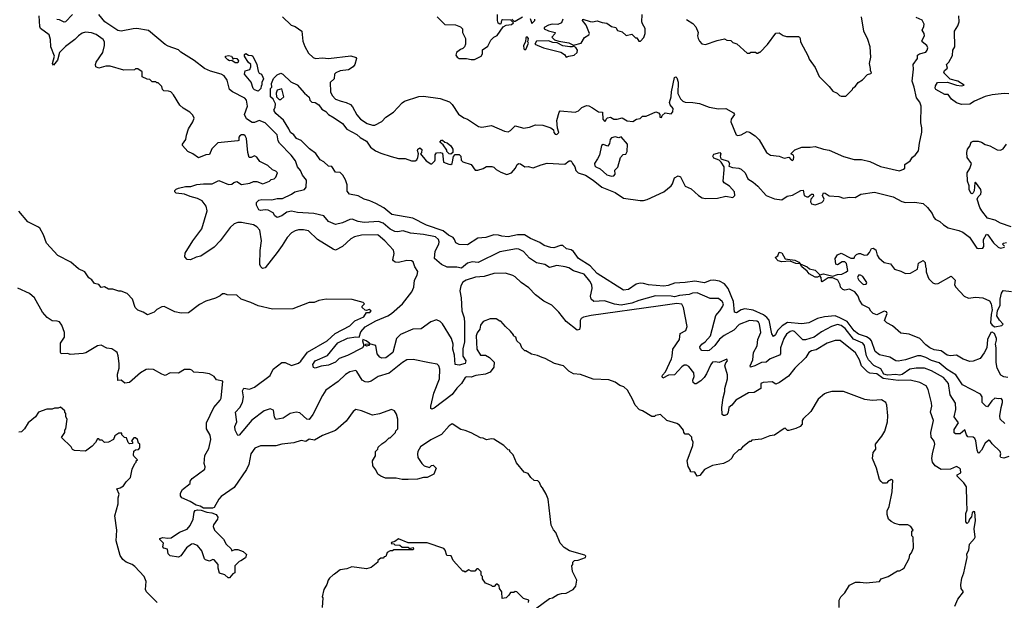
# Model space of a CAD drawing. Extents: x 2210602 to 2357277, y 510288 to 673808.
# Tile 48 of 256: x 2251221 to 2259496, y 562815 to 567692. Entities that reach past the tile are written whole.
import ezdxf

# ---------------------------------------------------------------- set-up
doc = ezdxf.new("R2010")
doc.units = 0

msp = doc.modelspace()

# ---------------------------------------------------------------- linework, layer by layer
at = {"layer": '0CON05XD'}
for points in [[(2253426, 565795), (2253386, 565735), (2253283, 565607), (2253261.7, 565601.7), (2253246.4, 565616.4), (2253240, 565635), (2253241.7, 565751.7), (2253254, 565835), (2253238, 565925), (2253213, 565953), (2253185, 565969.2), (2253085, 565988.6), (2253055, 565987.5), (2253025, 565976), (2252988.8, 565945), (2252905, 565833.3), (2252855, 565781.2), (2252743.6, 565706.4), (2252704.2, 565695.8), (2252656.7, 565673.3), (2252628.5, 565678.5), (2252609.5, 565699.5), (2252610.5, 565729.5), (2252676.2, 565835), (2252751.2, 565935), (2252796.2, 566085), (2252788.8, 566125), (2252755, 566170), (2252715, 566190), (2252655, 566206), (2252605, 566226), (2252535, 566236), (2252526, 566245), (2252525, 566256.7), (2252535, 566269.2), (2252555, 566277.1), (2252615, 566290), (2252659.2, 566290.8), (2252711.2, 566308.8), (2252765, 566314.2), (2252838.3, 566311.7), (2252895, 566340), (2252975, 566307.5), (2253005, 566310), (2253020, 566325), (2253045, 566332.5), (2253085, 566307.5), (2253155, 566317.5), (2253185, 566332.5), (2253215, 566332.5), (2253265, 566313.3), (2253320, 566335), (2253335, 566350), (2253360, 566355), (2253375, 566370), (2253387.5, 566405), (2253375, 566420), (2253345, 566430), (2253307, 566467), (2253240.7, 566500.7), (2253215, 566537.5), (2253195, 566547.5), (2253167, 566533), (2253150, 566535), (2253137.5, 566575), (2253126.7, 566693.3), (2253116.2, 566715), (2253105, 566723.8), (2253085, 566724), (2253071.2, 566715), (2253064, 566705), (2253062.5, 566677.5), (2253055, 566673.3), (2252885, 566656.7), (2252835, 566607.5), (2252815, 566560), (2252785, 566557.5), (2252725, 566532.5), (2252677.5, 566565), (2252635, 566583.3), (2252590, 566635), (2252590, 566645), (2252616.7, 566685), (2252623, 566723), (2252640, 566775), (2252677.5, 566835), (2252687.5, 566865), (2252675, 566890), (2252650, 566915), (2252595, 566947.5), (2252567.5, 566975), (2252515, 567060), (2252490, 567085), (2252471.7, 567091.7), (2252433, 567093), (2252422.5, 567105), (2252415, 567130), (2252385, 567160), (2252375, 567160), (2252365, 567170), (2252335, 567170), (2252315, 567190), (2252293, 567193), (2252251.7, 567211.7), (2252250, 567255), (2252215, 567280), (2252195, 567280), (2252185, 567270), (2252095, 567267.5), (2251980.7, 567300.7), (2251945, 567301.2), (2251885, 567283.8), (2251860, 567295), (2251857.5, 567315), (2251863.3, 567335), (2251920, 567415), (2251932.5, 567475), (2251932.5, 567505), (2251922.5, 567525), (2251865, 567567.5), (2251825, 567582.5), (2251775, 567587.5), (2251745, 567577.5), (2251715, 567556.7), (2251684.1, 567525.9), (2251605, 567466), (2251556, 567415), (2251538.9, 567351.1), (2251505, 567308.8), (2251498, 567325), (2251514.2, 567385), (2251482.5, 567465), (2251480, 567525), (2251470, 567565), (2251397.3, 567617.3), (2251389.2, 567635), (2251386.2, 567725)], [(2251665, 567734.3), (2251606.2, 567673.8), (2251595, 567670.8), (2251555, 567690), (2251532.7, 567692.7)], [(2256876.7, 565393.3), (2256847.6, 565382.4), (2256765, 565376), (2256725, 565364.4), (2256695, 565370.6), (2256565, 565371.9), (2256425, 565334.4), (2256365, 565310.4), (2256275, 565294.6), (2256220.9, 565300.9), (2256135, 565330.5), (2256045, 565326), (2256025, 565343.3), (2256018.3, 565368.3), (2256031.9, 565435), (2256029.4, 565465), (2256013.1, 565495), (2255965.4, 565555.4), (2255875, 565581.9), (2255835, 565608.6), (2255806.6, 565616.6), (2255735, 565627.1), (2255675, 565611.2), (2255635.7, 565635.7), (2255565, 565650), (2255505, 565690), (2255455, 565744.2), (2255415.9, 565764.1), (2255395, 565767.5), (2255255, 565740.6), (2255075, 565652), (2255025, 565658.8), (2254984.6, 565645.4), (2254935, 565603.3), (2254895, 565612), (2254815, 565613.2), (2254766.7, 565636.7), (2254706.9, 565686.9), (2254711.7, 565748.3), (2254743.3, 565805), (2254747.8, 565825), (2254740.6, 565845), (2254715, 565868.8), (2254615, 565888.2), (2254505, 565900), (2254445, 565918.1), (2254395, 565909.4), (2254375, 565912.5), (2254335, 565932.3), (2254275, 565982.5), (2254236.4, 565996.4), (2254115, 565988.5), (2254066.4, 565996.4), (2254015, 566016.7), (2253995, 566013.8), (2253933.9, 565986.1), (2253875, 565972.5), (2253817, 565997), (2253776.2, 566045), (2253692.5, 566065), (2253555, 566072.2), (2253505, 566083.1), (2253465.7, 566074.3), (2253425, 566043.8), (2253385, 566031.2), (2253366.7, 566045), (2253350.8, 566070.8), (2253310.6, 566090.6), (2253285, 566094.4), (2253245, 566088.6), (2253230, 566095), (2253210, 566135), (2253211.2, 566155), (2253230, 566175), (2253255, 566181.9), (2253340.7, 566179.3), (2253385, 566189.1), (2253430.7, 566189.3), (2253506.7, 566225), (2253532.5, 566245), (2253615, 566264.4), (2253629.4, 566285), (2253630.6, 566345), (2253597.1, 566387.1), (2253580, 566425), (2253557.1, 566455), (2253540, 566505), (2253503.1, 566555), (2253404.4, 566655), (2253394.4, 566675), (2253385.3, 566725.3), (2253285, 566825.7), (2253235, 566844.5), (2253195, 566829.5), (2253175, 566829.1), (2253127.6, 566857.6), (2253111.2, 566895), (2253134.4, 566965), (2253128.6, 567015), (2253112.6, 567032.6), (2253010, 567085), (2252984.3, 567104.3), (2252964.4, 567185), (2252938.9, 567218.9), (2252913.8, 567233.8), (2252825, 567258.5), (2252775, 567282.5), (2252688, 567348), (2252575, 567419.2), (2252555, 567439.4), (2252468.8, 567468.8), (2252445, 567482.5), (2252305, 567601.8), (2252205, 567617.8), (2252176.2, 567613.8), (2252075, 567596), (2252045, 567601.4), (2251935.7, 567675), (2251885.3, 567735.3)], [(2254730, 567715), (2254795, 567650), (2254885, 567647.5), (2254925, 567632.5), (2254942.5, 567615), (2254943.6, 567583.6), (2254966.7, 567535), (2254967.5, 567485), (2254960, 567465), (2254945, 567450), (2254925, 567442.5), (2254893.3, 567415), (2254887.5, 567395), (2254897, 567377), (2254915, 567366.7), (2254975, 567366.2), (2255015, 567356.7), (2255043, 567357), (2255100, 567385), (2255110, 567405), (2255111.7, 567438.3), (2255155, 567470), (2255180.7, 567519.3), (2255206.4, 567543.6), (2255235, 567560), (2255285, 567632.5), (2255310, 567645), (2255355, 567652.5), (2255370, 567665), (2255347.5, 567687.5), (2255279.3, 567690.7), (2255271.2, 567685), (2255265, 567657.5), (2255255, 567653.8), (2255243.4, 567663.4), (2255235.8, 567685), (2255235.9, 567734.1)], [(2255786, 567695), (2255774.3, 567665.7), (2255745, 567652.5), (2255695, 567653.8), (2255665, 567646.2), (2255630, 567625), (2255630, 567615), (2255665, 567597.5), (2255720, 567585), (2255718.3, 567571.7), (2255692.5, 567545), (2255715, 567522.5), (2255750.7, 567510.7), (2255835, 567496.7), (2255875, 567477.5), (2255940, 567495), (2255968.3, 567541.7), (2256005, 567563.3), (2256011.2, 567575), (2255982.5, 567645), (2255950, 567685), (2255954, 567696), (2256015, 567677.1), (2256035.7, 567674.3), (2256075, 567682.5), (2256115, 567667.5), (2256155, 567662.5), (2256193.3, 567633.3), (2256230, 567625), (2256245, 567600), (2256285, 567590), (2256318.3, 567558.3), (2256365, 567570), (2256395, 567540), (2256408.3, 567538.3), (2256425, 567510), (2256438.3, 567511.7), (2256467.5, 567542.5), (2256477.5, 567575), (2256476.4, 567616.4), (2256456.2, 567656.2), (2256450, 567675), (2256452.5, 567735)], [(2259535, 567070), (2259495, 567071.2), (2259395, 567060), (2259335, 567046), (2259246.7, 567006.7), (2259205, 566980.8), (2259135, 566978), (2259095, 566994), (2259053.1, 567023.1), (2259025, 567062.5), (2258995, 567063.8), (2258921.4, 567105), (2258915.5, 567115.5), (2258916.4, 567135), (2258935, 567164.4), (2259017.7, 567167.7), (2259095, 567140.8), (2259135, 567136.7), (2259157.5, 567142.5), (2259105, 567176.2), (2259041.7, 567191.7), (2258987.5, 567245), (2258992.5, 567265), (2259017.5, 567285), (2259010, 567315), (2259030, 567335), (2259059.3, 567390.7), (2259063.6, 567436.4), (2259080, 567465), (2259077.5, 567595), (2259105, 567640), (2259115.9, 567674.1), (2259114, 567725)], [(2253431.2, 567715), (2253503.8, 567645), (2253535, 567634.2), (2253592.5, 567595), (2253601.7, 567511.7), (2253616.1, 567466.1), (2253649.5, 567409.5), (2253687.5, 567375), (2253706.4, 567366.4), (2253765, 567371.4), (2253815, 567365.7), (2254005, 567388.5), (2254050, 567375), (2254052, 567365), (2254036.7, 567315), (2254023.1, 567295), (2253985, 567270.9), (2253915, 567263.1), (2253878.8, 567245), (2253868, 567235), (2253863.8, 567195), (2253830, 567165), (2253834.2, 567085), (2253847.5, 567055), (2253875, 567024.3), (2253923.9, 567006.1), (2253965, 566997.1), (2254000, 566980), (2254019.2, 566959.2), (2254055, 566891.2), (2254084, 566855), (2254140.9, 566820.9), (2254185, 566806.2), (2254205, 566806.7), (2254265, 566836.7), (2254298.3, 566871.7), (2254363.8, 566915), (2254435, 566994), (2254455, 567007.5), (2254575, 567045.7), (2254615, 567050), (2254755, 567030.6), (2254832.1, 567002.1), (2254855, 566978.8), (2254908.3, 566898.3), (2254955, 566866.7), (2254985, 566856.7), (2255075.9, 566795.9), (2255105, 566790), (2255185, 566804), (2255295, 566756.2), (2255325, 566750), (2255345, 566760), (2255385, 566800), (2255437.3, 566787.3), (2255455, 566782), (2255505, 566788.6), (2255555, 566809.4), (2255616.7, 566805), (2255685, 566784), (2255706.1, 566766.1), (2255710, 566745), (2255720.5, 566730.5), (2255735, 566726.7), (2255753.3, 566745), (2255740.7, 566780.7), (2255735.6, 566845.6), (2255754.6, 566915), (2255764.2, 566925), (2255890, 566915), (2255916.7, 566925), (2255945, 566953.3), (2255985, 566970), (2256005, 566967.5), (2256035, 566952.5), (2256085, 566917.5), (2256120, 566915), (2256122.5, 566855), (2256135, 566840), (2256148.3, 566841.7), (2256150, 566855), (2256161.7, 566868.3), (2256185, 566872.5), (2256215, 566857.5), (2256243, 566857), (2256285, 566867.5), (2256325, 566842.5), (2256375, 566837.5), (2256405, 566857.5), (2256437, 566863), (2256455, 566880), (2256485, 566882.5), (2256567, 566917), (2256590, 566910), (2256600, 566895), (2256601.7, 566871.7), (2256615, 566870), (2256621.7, 566888.3), (2256645, 566910), (2256695, 566900), (2256711.2, 566918.8), (2256712.5, 566945), (2256687.3, 566977.3), (2256682, 566995), (2256696, 567045), (2256698, 567085), (2256723.3, 567205), (2256735, 567212.5), (2256745, 567202.5), (2256753.9, 567166.1), (2256752.1, 567072.1), (2256775.9, 567025.9), (2256795, 567006.2), (2256815, 566998.8), (2256877.3, 566997.3), (2256935, 566987.1), (2257015, 566957.5), (2257095, 566943.8), (2257155, 566945.7), (2257220.7, 566910.7), (2257227.5, 566895), (2257200, 566855), (2257196.2, 566835), (2257242.5, 566725), (2257255, 566720), (2257285, 566723.8), (2257335, 566753.3), (2257355, 566746.7), (2257402.5, 566715), (2257435, 566682.5), (2257496.4, 566576.4), (2257530, 566555), (2257605, 566546.2), (2257645, 566528), (2257685, 566537.5), (2257703.3, 566515), (2257715, 566510), (2257725, 566517.5), (2257728.3, 566538.3), (2257723, 566553), (2257702.5, 566565), (2257735, 566597.5), (2257795, 566620), (2257865, 566620), (2257905, 566626.7), (2257975, 566603.3), (2258025, 566596.2), (2258145, 566544)], [(2255357, 567697), (2255375, 567680), (2255385, 567680), (2255446.7, 567716.7)], [(2255511.7, 567701.7), (2255525, 567660), (2255550, 567685), (2255550, 567695)], [(2256825, 567692.5), (2256879.3, 567659.3), (2256903, 567633), (2256922.5, 567585), (2256917.5, 567555), (2256923, 567533), (2256935, 567510), (2256955, 567490), (2256985, 567482.5), (2257083, 567517), (2257145, 567530), (2257165, 567520), (2257197, 567517), (2257215, 567500), (2257248.3, 567488.3), (2257335, 567410), (2257355, 567410), (2257365, 567420), (2257405, 567420), (2257415, 567410), (2257425, 567410), (2257435, 567420), (2257445, 567420), (2257506.4, 567483.6), (2257575, 567577.5), (2257605, 567580), (2257638.3, 567558.3), (2257665, 567550), (2257765, 567550), (2257775.7, 567545.7), (2257781.2, 567535), (2257783.3, 567505), (2257847.5, 567385), (2257855, 567360), (2257905, 567290), (2257940, 567215), (2258025, 567130), (2258055, 567090), (2258090, 567075), (2258110, 567055), (2258125, 567050), (2258165, 567050), (2258220, 567105), (2258223.6, 567116.4), (2258246.4, 567133.6), (2258267, 567163), (2258305, 567187.5), (2258345, 567230), (2258375, 567240), (2258380, 567245), (2258370, 567265), (2258371.7, 567281.7)], [(2258145, 566544), (2258235, 566516.7), (2258295, 566516.2), (2258365, 566500), (2258455, 566457.5), (2258615, 566423.3), (2258650, 566435), (2258660, 566445), (2258660, 566475), (2258703.9, 566506.1), (2258725, 566537.5), (2258747.5, 566555), (2258775, 566590), (2258782.5, 566655), (2258803.6, 566746.4), (2258803.6, 566783.6), (2258793.6, 566826.4), (2258795.8, 566965), (2258785, 567000), (2258756.7, 567035), (2258738.8, 567125), (2258721.2, 567175), (2258733.8, 567275), (2258730, 567315), (2258766.7, 567365), (2258767.5, 567395), (2258784.3, 567405.7), (2258835, 567418.6), (2258848.9, 567435), (2258853.5, 567455), (2258845.6, 567475), (2258806.2, 567505), (2258802.5, 567515), (2258824.4, 567555), (2258822.9, 567575), (2258806.7, 567605), (2258820.6, 567635), (2258822.9, 567655), (2258805, 567688.8), (2258755, 567710)], [(2258371.7, 567281.7), (2258363.8, 567325), (2258373.6, 567376.4), (2258367.5, 567465), (2258348.6, 567525), (2258314.3, 567595), (2258295.7, 567715)], [(2255465, 567440), (2255475, 567442.5), (2255497.5, 567495), (2255492.5, 567505), (2255496.7, 567535), (2255485, 567546.7), (2255475, 567540), (2255472.5, 567505), (2255453.8, 567475), (2255457.5, 567447.5), (2255465, 567440)], [(2255815, 567376.7), (2255835, 567384), (2255880, 567395), (2255907.5, 567415), (2255910, 567435), (2255895, 567457.5), (2255875, 567470), (2255865, 567463.3), (2255845, 567463.3), (2255785, 567472.5), (2255737, 567497), (2255700.7, 567500.7), (2255665, 567513.3), (2255565, 567510), (2255550, 567485), (2255623.3, 567455), (2255768.7, 567418.7), (2255800, 567400), (2255815, 567376.7)], [(2253225, 567090), (2253195, 567103.3), (2253183.3, 567115), (2253167, 567167), (2253110, 567235), (2253117, 567263), (2253155, 567272.5), (2253162.5, 567295), (2253162.5, 567315), (2253140, 567335), (2253110, 567385), (2253111.7, 567398.3), (2253123, 567407), (2253143, 567393), (2253171.7, 567391.7), (2253180, 567385), (2253213.3, 567315), (2253225, 567260), (2253233.6, 567243.6), (2253253, 567233), (2253265, 567210), (2253268.8, 567195), (2253257.5, 567165), (2253257, 567143), (2253250, 567135), (2253247, 567113), (2253225, 567090)], [(2253055, 567330), (2253030.7, 567330.7), (2253005, 567350), (2252985, 567347.5), (2252970, 567355), (2252950, 567375), (2252950, 567385), (2252975, 567390), (2253000, 567385), (2253015, 567360), (2253022.5, 567367.5), (2253047, 567367), (2253060, 567345), (2253055, 567330)], [(2259499.7, 564299.7), (2259461.2, 564335), (2259459.2, 564365), (2259468.8, 564435), (2259481.2, 564475), (2259480, 564495), (2259469.3, 564509.3), (2259445, 564506.7), (2259415, 564513.3), (2259389.7, 564490.3), (2259355, 564440), (2259340, 564445), (2259310, 564475), (2259308.6, 564525), (2259295, 564545.6), (2259145, 564623.8), (2259089.8, 564709.8), (2259015, 564753.3), (2258948.5, 564808.5), (2258885, 564827.8), (2258835, 564854), (2258795, 564866.9), (2258765, 564869.1), (2258665, 564834.5), (2258605, 564822.1), (2258585, 564826.2), (2258535, 564855.7), (2258445.6, 564875.6), (2258410.6, 564905), (2258378.8, 564995), (2258368.2, 565008.2), (2258338.5, 565028.5), (2258269.2, 565049.2), (2258235, 565077.3), (2258176.2, 565156.2), (2258115, 565188.2), (2258075, 565203.1), (2257985, 565195.7), (2257925, 565182), (2257852.5, 565145), (2257795, 565136.8), (2257673.1, 565146.9), (2257630.2, 565119.8), (2257590, 565080), (2257572, 565045), (2257555, 565031.2), (2257542.2, 565052.2), (2257518.9, 565168.9), (2257501.1, 565191.1), (2257471.7, 565211.7), (2257385, 565251.2), (2257315, 565261.9), (2257284.6, 565255.4), (2257245, 565230.6), (2257228.8, 565235), (2257221.2, 565325), (2257176.2, 565435), (2257143.5, 565473.5), (2257101.2, 565495), (2257053.6, 565503.6), (2257025, 565500.5), (2256975, 565481.1), (2256895, 565495.3), (2256813, 565483), (2256725, 565477.7), (2256671.1, 565458.9), (2256634.6, 565454.6), (2256505, 565463.6), (2256465, 565476.9), (2256435, 565478.6), (2256400.7, 565469.3), (2256337.5, 565425), (2256295, 565418.8), (2256075, 565558.6), (2256015.3, 565625.3), (2255916, 565685), (2255875.3, 565745.3), (2255855, 565757.5), (2255817.6, 565767.6), (2255785, 565796), (2255765, 565796.2), (2255710, 565775), (2255685, 565777.5), (2255627.5, 565795), (2255591.2, 565821.2), (2255515, 565853.1), (2255463.3, 565883.3), (2255405, 565885.6), (2255325, 565866.9), (2255272.3, 565872.3), (2255245, 565881.2), (2255205, 565883.3), (2255138.3, 565861.7), (2255072.7, 565857.3), (2254985, 565800), (2254915, 565802.5), (2254887, 565817), (2254876.1, 565846.1), (2254862.7, 565862.7), (2254825, 565881.4), (2254779.6, 565919.6), (2254640, 565965), (2254525, 566023.8), (2254347.5, 566055), (2254281.7, 566111.7), (2254215, 566146.7), (2254165, 566170), (2254115, 566184.2), (2254065, 566211.4), (2253992.5, 566225), (2253972.7, 566252.7), (2253972.5, 566305), (2253957.9, 566347.9), (2253935.8, 566385.8), (2253915, 566407.5), (2253875, 566410), (2253845, 566460), (2253815, 566462.5), (2253778.3, 566498.3), (2253745, 566513.3), (2253708.6, 566568.6), (2253657.9, 566607.9), (2253585.8, 566675.8), (2253546.7, 566695), (2253523.8, 566725), (2253496.2, 566745), (2253484, 566775), (2253438.1, 566848.1), (2253373.3, 566905), (2253360, 566925), (2253357.5, 566935), (2253367, 566953), (2253370, 566985), (2253350, 567025), (2253330, 567045), (2253330, 567115), (2253340, 567125), (2253337.5, 567155), (2253355, 567197.5), (2253385, 567227.5), (2253415, 567242.5), (2253432.5, 567235), (2253499.5, 567169.5), (2253552.5, 567145), (2253614.1, 567074.1), (2253655, 567040), (2253660, 567015), (2253675, 567000), (2253705, 566996.2), (2253735.4, 566975.4), (2253759.5, 566939.5), (2253795, 566920), (2253815, 566894), (2253865, 566868.1), (2253935, 566820), (2253971.5, 566771.5), (2254055, 566728.1), (2254082.5, 566702.5), (2254135, 566670.6), (2254169.7, 566619.7), (2254211.5, 566591.5), (2254255, 566571.9), (2254342.9, 566542.9)], [(2253415, 567020), (2253440, 567045), (2253425, 567110), (2253385, 567100), (2253377.5, 567075), (2253380, 567045), (2253401.7, 567021.7), (2253415, 567020)], [(2254845, 566562.5), (2254830, 566565), (2254810, 566585), (2254810, 566595), (2254779.3, 566639.3), (2254751.7, 566661.7), (2254765, 566680), (2254775, 566680), (2254793, 566663), (2254815, 566657.5), (2254845, 566632.5), (2254860, 566605), (2254860, 566575), (2254845, 566562.5)], [(2256195, 566376.2), (2256215, 566380), (2256226.7, 566395), (2256223, 566427), (2256247, 566453), (2256270, 566535), (2256291.7, 566558.3), (2256316.4, 566563.6), (2256327.5, 566585), (2256330, 566645), (2256275, 566707.5), (2256255, 566700), (2256225, 566707.5), (2256195, 566700), (2256182.5, 566685), (2256177, 566653), (2256165, 566630), (2256125, 566642.5), (2256110, 566635), (2256092.5, 566555), (2256078.3, 566521.7), (2256052.5, 566485), (2256054.2, 566465), (2256063.8, 566455), (2256098.3, 566438.3), (2256155, 566390), (2256195, 566376.2)], [(2259553, 565953), (2259465, 565982.5), (2259418.8, 566008.8), (2259355, 566023.3), (2259306.2, 566085), (2259290, 566115), (2259267.5, 566185), (2259277.5, 566205), (2259297.5, 566225), (2259302.5, 566245), (2259297.5, 566265), (2259255, 566327.5), (2259248.3, 566321.7), (2259242.5, 566255), (2259235, 566237.5), (2259225, 566230), (2259215, 566233.3), (2259201.2, 566265), (2259200, 566295), (2259186.7, 566335), (2259182.5, 566405), (2259207, 566443), (2259220, 566485), (2259182.5, 566535), (2259180, 566575), (2259187.5, 566605), (2259205, 566630), (2259217, 566663), (2259235, 566672.5), (2259275, 566672.5), (2259305, 566663.3), (2259335, 566643.3), (2259375, 566632.5), (2259435, 566597.5), (2259463, 566597), (2259485, 566607.5), (2259513.3, 566645)], [(2254342.9, 566542.9), (2254405, 566526.7), (2254460, 566525), (2254513, 566507), (2254545, 566507.5), (2254557.5, 566515), (2254566.7, 566535), (2254572.5, 566565), (2254563.9, 566593.9), (2254566.7, 566605), (2254585, 566616), (2254600.7, 566600.7), (2254597, 566573), (2254590, 566565), (2254636.7, 566505), (2254675, 566480), (2254685, 566480), (2254708.8, 566505), (2254713.8, 566515), (2254713.6, 566556.4), (2254725, 566572.5), (2254755, 566576.7), (2254775, 566570), (2254783.3, 566495), (2254827, 566477), (2254845, 566476.7), (2254856.7, 566485), (2254867.5, 566542.5), (2254881.7, 566558.3), (2254915, 566560), (2254927.5, 566545), (2254932.3, 566512.3), (2254945, 566497.5), (2255016.1, 566476.1), (2255048.3, 566428.3), (2255071.7, 566428.3), (2255115, 566441.2), (2255145, 566458.8), (2255187.7, 566457.7), (2255205, 566453.8), (2255224.2, 566434.2), (2255265, 566411.2), (2255315, 566392.5), (2255355, 566406.7), (2255387.5, 566445), (2255402.5, 566475), (2255415, 566483.3), (2255430.7, 566480.7), (2255465, 566456.7), (2255495, 566458.8), (2255535, 566446.2), (2255605, 566474), (2255655, 566485.8), (2255803, 566477), (2255840, 566505), (2255855, 566507.5), (2255867.5, 566485), (2255886.7, 566455), (2255896.2, 566425), (2255913.8, 566405), (2255975, 566386.9), (2256040, 566345), (2256114.6, 566284.6), (2256225, 566240), (2256295, 566191.9), (2256435, 566174), (2256465, 566173.8), (2256495, 566182), (2256635, 566246), (2256696, 566295), (2256707.9, 566312.1), (2256725, 566362.5), (2256755, 566380), (2256775, 566372.5), (2256815, 566293.3), (2256865, 566272), (2256925, 566214), (2256957.5, 566195), (2256985, 566190), (2257085, 566192), (2257155, 566210), (2257215, 566197.5), (2257232.5, 566215), (2257228.8, 566245), (2257185, 566293.3), (2257141.7, 566321.7), (2257132.5, 566335), (2257140.7, 566429.3), (2257142.5, 566455), (2257116.2, 566496.2), (2257100.7, 566510.7), (2257055, 566530), (2257047.5, 566545), (2257055, 566562.5), (2257105, 566577.5), (2257112.5, 566565), (2257106.7, 566545), (2257113.3, 566523.3), (2257175, 566503.3), (2257187, 566483), (2257181.7, 566461.7), (2257210.7, 566450.7), (2257265, 566445.7), (2257283.8, 566435), (2257318, 566405), (2257340, 566355), (2257385, 566328), (2257425, 566294), (2257495, 566213.8), (2257565, 566185.8), (2257625, 566180), (2257671.3, 566208.7), (2257715, 566218), (2257785, 566257.5), (2257805, 566260), (2257814.2, 566215), (2257835, 566202.5), (2257847, 566203), (2257875, 566227.5), (2257890, 566225), (2257891.7, 566208.3), (2257870, 566185), (2257867, 566163), (2257875, 566144), (2257905, 566136.7), (2257963.6, 566156.4), (2257973.6, 566166.4), (2257982.5, 566185), (2257967.5, 566215), (2257975, 566236.7), (2257990, 566235), (2258023.3, 566213.3), (2258105, 566206), (2258145, 566192.5), (2258195, 566200.8), (2258241.2, 566198.8), (2258290, 566225), (2258405, 566242.5), (2258562.5, 566205), (2258634.4, 566164.4), (2258665, 566155.7), (2258745, 566158), (2258815, 566148.8), (2258851.2, 566115), (2258890, 566065), (2258900, 566035), (2258915, 566017.5), (2258955, 565996.7), (2258985, 565968.8), (2259024.4, 565944.4), (2259115, 565921.4), (2259146.3, 565906.3), (2259203.9, 565863.9), (2259263.6, 565773.6), (2259275, 565770), (2259316.1, 565773.9), (2259323, 565787), (2259321.2, 565845), (2259345, 565890), (2259357.5, 565885), (2259405, 565817.5), (2259445, 565780), (2259465, 565772.5), (2259498.3, 565781.7)], [(2258108.6, 562755), (2258107.5, 562815), (2258122.5, 562845), (2258155, 562876.7), (2258195, 562943.3), (2258245, 562966), (2258285, 562968), (2258335, 562961.2), (2258447, 562973), (2258460, 562995), (2258520, 563015), (2258598.3, 563061.7), (2258615, 563062.5), (2258640, 563075), (2258653, 563087), (2258697.5, 563165), (2258703, 563197), (2258717, 563213), (2258732.5, 563255), (2258730, 563345), (2258720, 563355), (2258720, 563395), (2258730, 563405), (2258710, 563435), (2258685, 563447.5), (2258615, 563450), (2258575, 563460), (2258545, 563477.5), (2258522.5, 563495), (2258512.5, 563535), (2258512.5, 563565), (2258527, 563603), (2258552.5, 563725), (2258560, 563825), (2258545, 563830), (2258535, 563820), (2258521.7, 563818.3), (2258505, 563800), (2258475, 563800), (2258461.7, 563811.7), (2258448.3, 563828.3), (2258422.5, 563925), (2258387, 564007), (2258392.5, 564055), (2258416.7, 564085), (2258412.5, 564125), (2258466.8, 564193.2), (2258492, 564235), (2258513.8, 564315), (2258516.2, 564365), (2258507.5, 564455), (2258500, 564475), (2258465, 564497.5), (2258385, 564492.5), (2258325, 564502.5), (2258145, 564567.5), (2258045, 564567.5), (2258005, 564557.5), (2257985, 564550), (2257932.5, 564505), (2257869.3, 564400.7), (2257805, 564340), (2257797.5, 564325), (2257797, 564293), (2257780, 564275), (2257745, 564257.5), (2257685, 564240), (2257675, 564240), (2257655, 564260), (2257645, 564257.5), (2257565, 564202.5), (2257525, 564197.5), (2257455, 564167.5), (2257375, 564160), (2257365, 564150), (2257355, 564150), (2257295, 564100), (2257275, 564080), (2257265, 564080), (2257217, 564033), (2257205, 564010), (2257180, 563985), (2257136.4, 563963.6), (2257042.3, 563947.7), (2256975, 563912.5), (2256937, 563863), (2256915, 563857.5), (2256895, 563890), (2256860, 563895), (2256860, 563905), (2256838.3, 563938.3), (2256830, 563985), (2256877.5, 564115), (2256880, 564145), (2256870, 564165), (2256870, 564185), (2256845, 564210), (2256815, 564210), (2256803, 564223), (2256800, 564245), (2256766.4, 564286.4), (2256745, 564300), (2256660, 564325), (2256606.7, 564376.7), (2256563.8, 564366.2), (2256555, 564357.5), (2256535, 564357.5), (2256455, 564407.5), (2256430, 564415), (2256392.5, 564455), (2256372.5, 564505), (2256329.3, 564579.3), (2256297, 564607), (2256265, 564620), (2256225, 564647.5), (2256173, 564667), (2256041.4, 564671.4), (2255935, 564712.5), (2255875, 564717.5), (2255835, 564740), (2255790, 564785), (2255715, 564802.5), (2255637, 564847), (2255613, 564853), (2255571.7, 564871.7), (2255523, 564883), (2255475, 564910), (2255465, 564910), (2255440, 564935), (2255430, 564965), (2255400, 564995), (2255390, 565025), (2255370, 565035), (2255370, 565045), (2255346.4, 565076.4), (2255303.6, 565113.6), (2255265, 565160), (2255255, 565160), (2255225, 565180), (2255175, 565180), (2255115, 565157.5), (2255092.5, 565125), (2255087, 565093), (2255065, 565062.5), (2255056.2, 565035), (2255062.5, 564925), (2255093.9, 564873.9), (2255135, 564872.5), (2255170, 564855), (2255210, 564815), (2255207, 564773), (2255175, 564730), (2255137, 564713), (2255055, 564703.3), (2255015, 564688), (2254975, 564692), (2254965, 564686.2), (2254934.3, 564635.7), (2254895, 564596.2), (2254856.3, 564543.7), (2254705, 564427.8), (2254685, 564419.2), (2254675.8, 564425.8), (2254675.6, 564445), (2254700.8, 564555), (2254748.1, 564675), (2254752.5, 564755), (2254743.8, 564785), (2254728.3, 564798.3), (2254665, 564808.8), (2254528.3, 564838.3), (2254475, 564833.8), (2254438.3, 564811.7), (2254325, 564722), (2254235, 564694), (2254175, 564656), (2254148.3, 564648.3), (2254125, 564650.8), (2254098.8, 564665), (2254055, 564736.7), (2254045, 564743.8), (2253995, 564733.8), (2253958.3, 564711.7), (2253896.8, 564653.2), (2253795, 564578.8), (2253765.8, 564535), (2253685.8, 564375), (2253655, 564333.8), (2253635, 564336.2), (2253575, 564388.8), (2253545, 564394), (2253495, 564383.8), (2253435.8, 564344.2), (2253375, 564332.5), (2253363.8, 564353.8), (2253355, 564412.5), (2253325, 564424), (2253275, 564407.1), (2253172, 564328), (2253065, 564202.5), (2253055, 564200), (2253033.1, 564245), (2253028, 564275), (2253045.8, 564315), (2253033.8, 564395), (2253070, 564435), (2253094.3, 564475), (2253102.9, 564525), (2253093.8, 564575), (2253103.6, 564596.4), (2253151.7, 564588.3), (2253195, 564606), (2253325, 564704.2), (2253352.6, 564757.4), (2253425, 564811.9), (2253452.4, 564812.4), (2253505, 564787.1), (2253565, 564807.8), (2253585, 564824.3), (2253640.9, 564899.1), (2253806.2, 564995), (2253872.8, 565057.2), (2253995, 565120.8), (2254015, 565138.8), (2254037.2, 565162.8), (2254112.5, 565195), (2254135, 565232.5), (2254165, 565232), (2254176, 565245), (2254158.3, 565258.3), (2254135, 565250), (2254125, 565252.5), (2254100, 565275), (2254100, 565285), (2254120, 565305), (2254107, 565317), (2254015, 565342.5), (2253797, 565343), (2253735, 565332.5), (2253695, 565317.5), (2253655, 565316.7), (2253516.4, 565263.6), (2253345, 565260), (2253225, 565287.5), (2253165, 565317.5), (2253083.3, 565343.3), (2253045, 565377.5), (2252965, 565380), (2252945, 565390), (2252925, 565390), (2252907, 565373), (2252867, 565353), (2252785, 565326.7), (2252731.7, 565298.3), (2252639.3, 565230.7), (2252577, 565227), (2252525, 565237.5), (2252435, 565282.5), (2252415, 565280), (2252375, 565257.5), (2252352.5, 565235), (2252295, 565212.5), (2252260, 565235), (2252215, 565252.5), (2252192.5, 565275), (2252170, 565345), (2252125, 565392.5), (2252075, 565412.5), (2252055, 565412.5), (2252005, 565427.5), (2251968.3, 565428.3), (2251935, 565447.5), (2251905, 565443.3), (2251886.1, 565466.1), (2251850, 565475), (2251826.4, 565506.4), (2251803.6, 565523.6), (2251770, 565575), (2251715, 565600), (2251650, 565655), (2251540.7, 565710.7), (2251447.5, 565815), (2251422.5, 565885), (2251389.3, 565939.3), (2251375, 565952.5), (2251290, 565995), (2251213, 566083)], [(2259080.8, 562765), (2259104.4, 562825.6), (2259152.5, 562885), (2259133.3, 562915), (2259130, 562945), (2259138.3, 563001.7), (2259156.7, 563045), (2259173.3, 563125), (2259182.5, 563175), (2259180, 563205), (2259197.5, 563235), (2259203.9, 563286.1), (2259246.4, 563333.6), (2259250, 563345), (2259243.3, 563415), (2259252.5, 563485), (2259247, 563557), (2259235, 563560), (2259225, 563550), (2259220, 563515), (2259202.5, 563495), (2259195, 563470), (2259185, 563460), (2259173.3, 563475), (2259172.5, 563545), (2259183.9, 563576.1), (2259181.7, 563641.7), (2259177.7, 563767.7), (2259155, 563802.5), (2259098.3, 563858.3), (2259100, 563870), (2259130, 563885), (2259126.7, 563915), (2259120, 563925), (2259095, 563937.5), (2259045, 563916.2), (2258965, 563914), (2258914.2, 563944.2), (2258891.2, 563975), (2258886, 564005), (2258891.4, 564045), (2258912, 564125), (2258905, 564152.5), (2258881.2, 564185), (2258878.8, 564225), (2258899.4, 564325), (2258876.2, 564395), (2258886.1, 564446.1), (2258883, 564473), (2258856.7, 564585), (2258840, 564615), (2258786.7, 564645), (2258705, 564664.6), (2258605, 564661.3), (2258477.7, 564677.7), (2258425, 564716.8), (2258365, 564723.8), (2258345, 564733.5), (2258295.4, 564785), (2258277.8, 564835), (2258244.4, 564894.4), (2258115.9, 564995.9), (2258075, 564996.2), (2258007.5, 564975), (2257915, 564918.6), (2257875, 564910), (2257853.2, 564896.8), (2257826.8, 564853.2), (2257735.8, 564764.2), (2257681.7, 564698.3), (2257606.1, 564643.9), (2257575, 564630), (2257545, 564650), (2257470, 564645), (2257450, 564635), (2257450, 564595), (2257395, 564561.2), (2257345, 564558), (2257239.2, 564495), (2257205.9, 564454.1), (2257182, 564435), (2257176.4, 564395), (2257167.1, 564375), (2257146.1, 564366.1), (2257135, 564366.7), (2257126, 564376), (2257120.8, 564435), (2257132.5, 564515), (2257148, 564568), (2257146.7, 564595), (2257170, 564675), (2257169.3, 564709.3), (2257147.5, 564785), (2257155, 564810), (2257170, 564825), (2257165, 564840), (2257098.3, 564811.7), (2257065, 564818.6), (2257044.6, 564815.4), (2257028.1, 564795), (2256993.6, 564716.4), (2256972.5, 564685), (2256945, 564657.5), (2256905, 564633.3), (2256895, 564632.5), (2256880, 564645), (2256878.8, 564665), (2256890, 564695), (2256885.7, 564725.7), (2256845, 564777.5), (2256825, 564790.8), (2256805, 564789.2), (2256785, 564776), (2256725, 564709.2), (2256675, 564706.2), (2256625, 564680), (2256620, 564695), (2256624, 564705), (2256647.5, 564732.5), (2256698, 564842), (2256705.7, 564865.7), (2256710, 564925), (2256767.5, 565005), (2256772.5, 565055), (2256820, 565080), (2256830.9, 565115), (2256799.5, 565275), (2256785, 565303.3), (2256745, 565307.4), (2256585.7, 565285.7), (2256025, 565205.9), (2255958.3, 565191.7), (2255938.9, 565181.1), (2255930, 565165), (2255932, 565115), (2255925, 565090), (2255905, 565082.5), (2255815, 565157.5), (2255752.5, 565235), (2255693, 565293), (2255625, 565327.5), (2255555, 565380), (2255499.5, 565439.5), (2255435, 565483.3), (2255385, 565532.5), (2255365, 565543.3), (2255303.6, 565563.6), (2255205, 565560), (2255125, 565535.6), (2255051.3, 565528.7), (2254972.5, 565505), (2254945, 565486.2), (2254928.6, 565455), (2254920.5, 565415), (2254932.3, 565355), (2254936.4, 565245), (2254956.9, 565186.9), (2254960, 565145), (2254960, 564985), (2254944.2, 564925.8), (2254945.8, 564865), (2254969.5, 564825), (2254965.3, 564804.7), (2254915, 564789.5), (2254881.2, 564795), (2254875.5, 564875), (2254862.2, 564925), (2254864.4, 564965), (2254848.9, 565015), (2254775, 565136), (2254755, 565157.5), (2254725, 565170), (2254675, 565154.2), (2254595, 565093.8), (2254525, 565092.5), (2254422.4, 565047.6), (2254387.1, 565012.9), (2254357.5, 564895), (2254297.8, 564852.2), (2254265, 564848.2), (2254247.1, 564857.1), (2254224.5, 564884.5), (2254214.2, 564954.2), (2254160, 564970), (2254157.5, 564955), (2254135, 564950), (2254127.5, 564955), (2254127.5, 564965), (2254160, 564970), (2254160, 564975), (2254133.8, 564995), (2254103.9, 565006.1), (2254101.4, 564995), (2254113.8, 564955), (2254100.8, 564935), (2253975, 564872.1), (2253905.3, 564844.7), (2253874, 564815), (2253815, 564789.1), (2253755, 564782.2), (2253705, 564766), (2253690.8, 564770.8), (2253684.3, 564795), (2253705, 564825.5), (2253808.9, 564871.1), (2253895, 564978.8), (2253975, 565015.4), (2254045, 565028.9), (2254075, 565026.2), (2254088.9, 565071.1), (2254125, 565112.7), (2254215, 565161.8), (2254315, 565203.3), (2254344.5, 565225), (2254437.5, 565305), (2254515.7, 565405), (2254534.2, 565445), (2254539.4, 565505), (2254560.8, 565545), (2254566.1, 565576.1), (2254541.2, 565615), (2254527, 565657), (2254515, 565666.2), (2254475, 565669.2), (2254405, 565651.2), (2254376.1, 565656.1), (2254362.5, 565665), (2254356.7, 565675), (2254368.3, 565728.3), (2254363.8, 565755), (2254290.8, 565835), (2254235, 565880.8), (2254225, 565885.6), (2254095, 565881.4), (2254035, 565867.5), (2254005, 565850), (2253935, 565788), (2253875, 565756.7), (2253855, 565763.3), (2253723.3, 565845), (2253647, 565917), (2253607.3, 565927.3), (2253565, 565926), (2253535, 565918.8), (2253505, 565901.2), (2253468.3, 565861.7), (2253426, 565795)], [(2259525, 564686), (2259492, 564692), (2259467, 564707), (2259437.1, 564765), (2259428.6, 564811.4), (2259428.8, 564935), (2259420.8, 564965), (2259430.5, 564999.5), (2259431.2, 565015), (2259412.9, 565055), (2259395, 565067.5), (2259382.5, 565065), (2259353.3, 565005), (2259348, 564935), (2259327, 564893), (2259292.5, 564845), (2259235, 564824), (2259205, 564822), (2259151.2, 564841.2), (2259094.3, 564874.3), (2259045, 564868.1), (2259015, 564873.1), (2258965, 564911.2), (2258905, 564919.2), (2258870, 564935), (2258835, 564962), (2258785, 565014), (2258695, 565051.2), (2258625, 565060), (2258555, 565120), (2258507.5, 565145), (2258490, 565165), (2258512.5, 565225), (2258505, 565237.5), (2258485, 565243.3), (2258425, 565212.5), (2258395, 565223.3), (2258373.6, 565243.6), (2258359.3, 565269.3), (2258305, 565297.5), (2258280, 565335), (2258268.8, 565368.8), (2258240, 565405), (2258195, 565427.5), (2258155, 565420), (2258137.5, 565425), (2258120, 565445), (2258117.5, 565465), (2258096.7, 565505), (2258066.7, 565516.7), (2258053, 565523), (2258015, 565523.3), (2257965, 565490), (2257958.3, 565498.3), (2257957.5, 565525), (2257945, 565540), (2257925, 565530), (2257905, 565530), (2257856.4, 565556.4), (2257839.3, 565579.3), (2257793.3, 565615), (2257780, 565640), (2257745, 565643.3), (2257695, 565663.3), (2257625, 565656.7), (2257596.4, 565666.4), (2257570, 565695), (2257593, 565707), (2257605, 565740), (2257625, 565732.5), (2257655, 565682.5), (2257735, 565672.5), (2257770, 565655), (2257780, 565640), (2257840, 565615), (2257858.3, 565598.3), (2257905, 565587.5), (2257945, 565550), (2257975, 565556.2), (2258055, 565537.5), (2258095, 565551.2), (2258130, 565555), (2258165, 565570), (2258180, 565585), (2258170, 565645), (2258157, 565657), (2258133, 565657), (2258095, 565632.5), (2258079.3, 565639.3), (2258073.6, 565686.4), (2258095, 565717.5), (2258125, 565730), (2258205, 565690), (2258235, 565690), (2258240, 565705), (2258255, 565720), (2258273, 565727), (2258287, 565727), (2258317, 565713), (2258345, 565717.5), (2258362.5, 565735), (2258380.7, 565769.3), (2258395, 565773.3), (2258415, 565757.5), (2258426.2, 565715), (2258442.3, 565692.3), (2258485, 565652.5), (2258540.5, 565640.5), (2258573.3, 565595), (2258625, 565580), (2258665, 565558.8), (2258706.4, 565563.6), (2258767.5, 565595), (2258773.9, 565646.1), (2258815, 565670), (2258831.7, 565651.7), (2258832.5, 565615), (2258840, 565605), (2258840, 565575), (2258852.5, 565535), (2258862.5, 565515), (2258895, 565482.5), (2258915, 565473.3), (2258940, 565475), (2259048.3, 565538.3), (2259082.5, 565505), (2259078.6, 565465), (2259087.5, 565445), (2259158.8, 565368.8), (2259195, 565353.3), (2259255, 565360.8), (2259314.2, 565354.2), (2259370, 565330), (2259384.4, 565304.4), (2259392.9, 565255), (2259384.2, 565215), (2259380.6, 565145), (2259392.5, 565125), (2259416.9, 565113.1), (2259475, 565122.5), (2259487.5, 565135), (2259455, 565167.5), (2259434.2, 565205), (2259439.2, 565245), (2259460, 565295), (2259461.2, 565345), (2259472.5, 565395), (2259485, 565417.5), (2259555, 565408.8)], [(2259498.3, 565788.3), (2259480, 565805), (2259490, 565815), (2259515, 565820)], [(2258315, 565467.5), (2258335, 565470), (2258340, 565485), (2258307.5, 565535), (2258287, 565547), (2258270, 565545), (2258262.5, 565525), (2258272.5, 565502.5), (2258305, 565472.5), (2258315, 565467.5)], [(2255557.3, 562742.7), (2255675, 562830), (2255697.5, 562835), (2255745, 562863.3), (2255775, 562873.3), (2255813.9, 562876.1), (2255872.5, 562905), (2255895.9, 562934.1), (2255903.3, 562985), (2255867, 563057), (2255862.5, 563105), (2255870, 563115), (2255870, 563135), (2255885, 563150), (2255915, 563153.3), (2255975, 563173.3), (2255980, 563185), (2255970, 563195), (2255840.6, 563230.6), (2255797, 563257), (2255762.5, 563295), (2255727.5, 563385), (2255707, 563407), (2255686.7, 563445), (2255661.2, 563665), (2255646.1, 563706.1), (2255615, 563760), (2255600, 563775), (2255590, 563805), (2255577, 563817), (2255545, 563820), (2255517, 563847), (2255495, 563880), (2255460.7, 563890.7), (2255395, 563970), (2255367, 564037), (2255340, 564065), (2255340, 564075), (2255325, 564080), (2255290, 564115), (2255207, 564167), (2255185, 564170), (2255145, 564162.5), (2255117, 564177), (2255095, 564180), (2255015, 564222.5), (2254965, 564242.5), (2254928.3, 564248.3), (2254855, 564297.5), (2254830.7, 564279.3), (2254765, 564207.5), (2254676.4, 564163.6), (2254590, 564105), (2254567.5, 564065), (2254563.3, 564045), (2254567.5, 564015), (2254600, 563965), (2254620, 563945), (2254665, 563930), (2254683, 563947), (2254695, 563950), (2254722.5, 563925), (2254702.5, 563875), (2254645, 563847.5), (2254613.6, 563846.4), (2254565, 563833.3), (2254485, 563830), (2254435, 563830), (2254385, 563840), (2254295, 563840), (2254256.7, 563856.7), (2254230, 563875), (2254215, 563910), (2254190, 563945), (2254187.5, 563985), (2254211.7, 564028.3), (2254210, 564065), (2254230, 564085), (2254235, 564100), (2254265, 564130), (2254299.3, 564150.7), (2254325, 564180), (2254335, 564180), (2254380, 564225), (2254383, 564237), (2254400, 564255), (2254400, 564335), (2254387, 564377), (2254370, 564405), (2254345, 564416.7), (2254245, 564380), (2254185, 564370), (2254095, 564407.5), (2254045, 564417.5), (2254025, 564400), (2253965, 564320), (2253875, 564242.5), (2253765, 564198.8), (2253699.5, 564160.5), (2253655, 564167.5), (2253625, 564147.5), (2253587, 564157), (2253525, 564136.7), (2253425, 564126.7), (2253375, 564113.3), (2253245, 564112.5), (2253196.4, 564093.6), (2253164, 564045), (2253146, 563955), (2253127, 563913), (2253025, 563761.2), (2252915, 563686.2), (2252894.6, 563665.4), (2252855.5, 563594.5), (2252842.4, 563587.6), (2252765, 563590), (2252736.7, 563605), (2252703.3, 563613.3), (2252654, 563644), (2252584.2, 563674.2), (2252573.6, 563693.6), (2252573.8, 563715), (2252590, 563745), (2252652.5, 563795), (2252654, 563815), (2252671.3, 563838.7), (2252775.7, 563915), (2252778.6, 563935), (2252772.5, 563965), (2252778.3, 564031.7), (2252810.5, 564089.5), (2252826.7, 564165), (2252821.7, 564201.7), (2252790.8, 564255), (2252791.9, 564305), (2252851.4, 564435), (2252906.2, 564495), (2252913, 564513), (2252927.5, 564655), (2252876.4, 564666.4), (2252855.9, 564695.9), (2252817.3, 564717.3), (2252765, 564726.2), (2252685, 564730), (2252668.3, 564748.3), (2252655, 564753.3), (2252605, 564753.8), (2252555, 564723.3), (2252485, 564726.7), (2252445, 564703.3), (2252415, 564713.3), (2252345, 564752.5), (2252305, 564756.7), (2252285, 564752.5), (2252237.5, 564725), (2252145, 564643.3), (2252105, 564637.5), (2252075, 564662.5), (2252045, 564660), (2252043.8, 564715), (2252056.2, 564765), (2252056.7, 564805), (2252049.3, 564869.3), (2252040, 564895), (2252030, 564905), (2251995, 564927.5), (2251953, 564933), (2251905, 564957.5), (2251875, 564952.5), (2251776.1, 564893.9), (2251755, 564887.5), (2251645, 564880), (2251625, 564887.5), (2251570, 564885), (2251563.3, 564895), (2251563.3, 564975), (2251597.5, 565025), (2251597.5, 565065), (2251576.1, 565126.1), (2251555, 565152.5), (2251535, 565160), (2251492.7, 565162.7), (2251451.2, 565191.2), (2251414.2, 565234.2), (2251345, 565356.2), (2251302.7, 565392.7), (2251205, 565438)], [(2259535, 564023.3), (2259491.7, 564008.3), (2259467.5, 564015), (2259461.2, 564025), (2259465.8, 564045), (2259460.8, 564065), (2259395, 564130), (2259375, 564157.5), (2259365, 564160), (2259335, 564134), (2259304.2, 564075), (2259280.7, 564050.7), (2259275, 564052.5), (2259267.8, 564075), (2259256.5, 564155), (2259248, 564175), (2259235, 564186.2), (2259188.8, 564188.8), (2259176.7, 564205), (2259165, 564247.5), (2259125, 564212.5), (2259085, 564213.8), (2259075, 564222.5), (2259075, 564250), (2259110, 564305), (2259074.2, 564355), (2259088.3, 564418.3), (2259085, 564470), (2259041.1, 564541.1), (2259028.1, 564635), (2258984.2, 564685), (2258883.6, 564743.6), (2258825, 564764.3), (2258755.8, 564765.8), (2258703, 564757), (2258638, 564712), (2258615, 564706.5), (2258585, 564710.9), (2258515, 564706.6), (2258482.1, 564715), (2258459.4, 564759.4), (2258398.3, 564788.3), (2258354.4, 564835), (2258338.1, 564868.1), (2258320.4, 564955), (2258307.3, 564975), (2258227.1, 565007.1), (2258158.6, 565098.6), (2258125, 565121.8), (2258095, 565130.4), (2258044.2, 565115.8), (2257960.8, 565069.2), (2257897.5, 565025), (2257825, 565001.8), (2257804, 565004), (2257733.3, 565073.3), (2257715, 565078.2), (2257695, 565072.9), (2257665, 565048.9), (2257642.5, 565015), (2257615.6, 564935), (2257613.8, 564885), (2257606.2, 564875), (2257526.9, 564843.1), (2257495, 564814), (2257455, 564811.4), (2257400, 564785), (2257363.8, 564773.8), (2257358.8, 564785), (2257382.9, 564835), (2257387.8, 564895), (2257418.3, 564951.7), (2257425.4, 565005), (2257449.4, 565065), (2257438.8, 565135), (2257430.9, 565150.9), (2257415, 565159.5), (2257355, 565166), (2257267.5, 565132.5), (2257224, 565085), (2257142.1, 565037.9), (2257102.9, 565007.1), (2257063.1, 564955), (2257015, 564914.3), (2257005, 564909.2), (2256955, 564912), (2256938.8, 564928.8), (2256935.8, 564945), (2256952.9, 564965), (2256983.1, 564985), (2257027.5, 565035), (2257072.7, 565207.3), (2257106.2, 565245), (2257131.2, 565285), (2257135.8, 565305), (2257126, 565325), (2257095, 565351.2), (2257025, 565350), (2256915, 565397.5), (2256876.7, 565393.3)], [(2252377.7, 562797.7), (2252286.7, 562885), (2252278.8, 562905), (2252283.6, 562973.6), (2252266.2, 563015), (2252189.5, 563099.5), (2252166, 563116), (2252115.9, 563135.9), (2252088.3, 563158.3), (2252065, 563190), (2252033.3, 563315), (2252036.7, 563405), (2252020, 563525), (2252047.5, 563625), (2252047.5, 563675), (2252056.7, 563705), (2252038.3, 563751.7), (2252065, 563758.8), (2252093.9, 563776.1), (2252115, 563810), (2252152.5, 563845), (2252167.5, 563915), (2252190, 563965), (2252200, 563975), (2252200, 563985), (2252210, 563995), (2252180, 564025), (2252177.5, 564035), (2252181.7, 564068.3), (2252195, 564080), (2252218.3, 564081.7), (2252230, 564095), (2252230, 564125), (2252220, 564135), (2252210, 564165), (2252195, 564180), (2252181.7, 564178.3), (2252160, 564155), (2252170, 564145), (2252168.3, 564131.7), (2252145, 564130), (2252131.7, 564141.7), (2252118.3, 564178.3), (2252101.7, 564181.7), (2252080, 564205), (2252078.3, 564218.3), (2252055, 564220), (2252020, 564195), (2252010, 564165), (2251967, 564143), (2251935, 564140), (2251915, 564160), (2251895, 564160), (2251885, 564170), (2251875, 564170), (2251858.3, 564141.7), (2251829.3, 564110.7), (2251775, 564067.5), (2251683, 564073), (2251665, 564082.5), (2251652.5, 564105), (2251573, 564183), (2251600, 564225), (2251600, 564245), (2251610, 564255), (2251620, 564335), (2251610, 564355), (2251610, 564385), (2251600, 564395), (2251600, 564405), (2251565, 564437.5), (2251545, 564430), (2251515, 564430), (2251495, 564420), (2251448.3, 564421.7), (2251380, 564395), (2251353.3, 564355), (2251292.5, 564305), (2251262.5, 564255), (2251235, 564230), (2251215, 564227.5)], [(2252985, 563002.5), (2252973, 563003), (2252945, 563027.5), (2252901.7, 563041.7), (2252890, 563085), (2252890, 563115), (2252856.1, 563156.1), (2252845, 563157.5), (2252815, 563142.5), (2252783.6, 563153.6), (2252774, 563164), (2252751.2, 563231.2), (2252716.1, 563276.1), (2252679.3, 563289.3), (2252665, 563286.7), (2252623.3, 563255), (2252575, 563187.5), (2252555, 563177.5), (2252487, 563187), (2252470, 563205), (2252463, 563243), (2252433.9, 563253.9), (2252423.9, 563263.9), (2252428.8, 563295), (2252400, 563325), (2252400, 563335), (2252425, 563343.3), (2252465, 563336.2), (2252495, 563338.8), (2252565, 563387.5), (2252628.3, 563411.7), (2252655, 563442.5), (2252678, 563495), (2252686.2, 563555), (2252695, 563568.8), (2252715.9, 563574.1), (2252745, 563571.9), (2252795, 563554.4), (2252835, 563549.2), (2252873.3, 563535), (2252887, 563513), (2252882.5, 563495), (2252850.7, 563449.3), (2252847.5, 563435), (2252857.5, 563405), (2252935, 563327.5), (2252957, 563287), (2252998.3, 563248.3), (2253005, 563230), (2253028.3, 563241.7), (2253055, 563242.5), (2253100, 563225), (2253128.3, 563198.3), (2253118.3, 563171.7), (2253080, 563145), (2253065, 563140), (2253030, 563105), (2253030, 563045), (2253013.3, 563036.7), (2252985, 563002.5)], [(2255497.5, 562795), (2255500, 562815), (2255455, 562830), (2255420, 562865), (2255400, 562885), (2255385, 562890), (2255375, 562880), (2255345, 562880), (2255333, 562857), (2255310, 562835), (2255275, 562830), (2255272.5, 562885), (2255253, 562913), (2255250, 562935), (2255235, 562950), (2255225, 562950), (2255208.3, 562931.7), (2255195, 562930), (2255185, 562940), (2255135, 562960), (2255110, 562995), (2255110, 563015), (2255100, 563025), (2255100, 563055), (2255075, 563080), (2255061.7, 563078.3), (2255045, 563060), (2255015, 563060), (2254995, 563070), (2254965, 563050), (2254955, 563060), (2254945, 563060), (2254865, 563150), (2254848.3, 563188.3), (2254811.7, 563191.7), (2254797, 563237), (2254785, 563250), (2254645, 563297.5), (2254485, 563297.5), (2254405, 563332.5), (2254375, 563310), (2254345, 563300), (2254341.7, 563291.7), (2254365, 563290), (2254375, 563280), (2254417, 563277), (2254435, 563260), (2254485, 563260), (2254495, 563250), (2254527, 563257), (2254530, 563245), (2254525, 563240), (2254365, 563240), (2254355, 563230), (2254335, 563230), (2254310, 563215), (2254298.3, 563181.7), (2254285, 563180), (2254275, 563170), (2254255, 563170), (2254231.7, 563148.3), (2254230, 563135), (2254175, 563090), (2254135, 563080), (2254013, 563097), (2253971.7, 563078.3), (2253915, 563070), (2253867, 563033), (2253855, 563030), (2253825, 563000), (2253812.5, 562985), (2253801.7, 562948.3), (2253777.5, 562905), (2253762.5, 562845), (2253767.5, 562835), (2253762.5, 562755)]]:
    msp.add_lwpolyline(points, dxfattribs=at)

doc.saveas('drawing.dxf')
